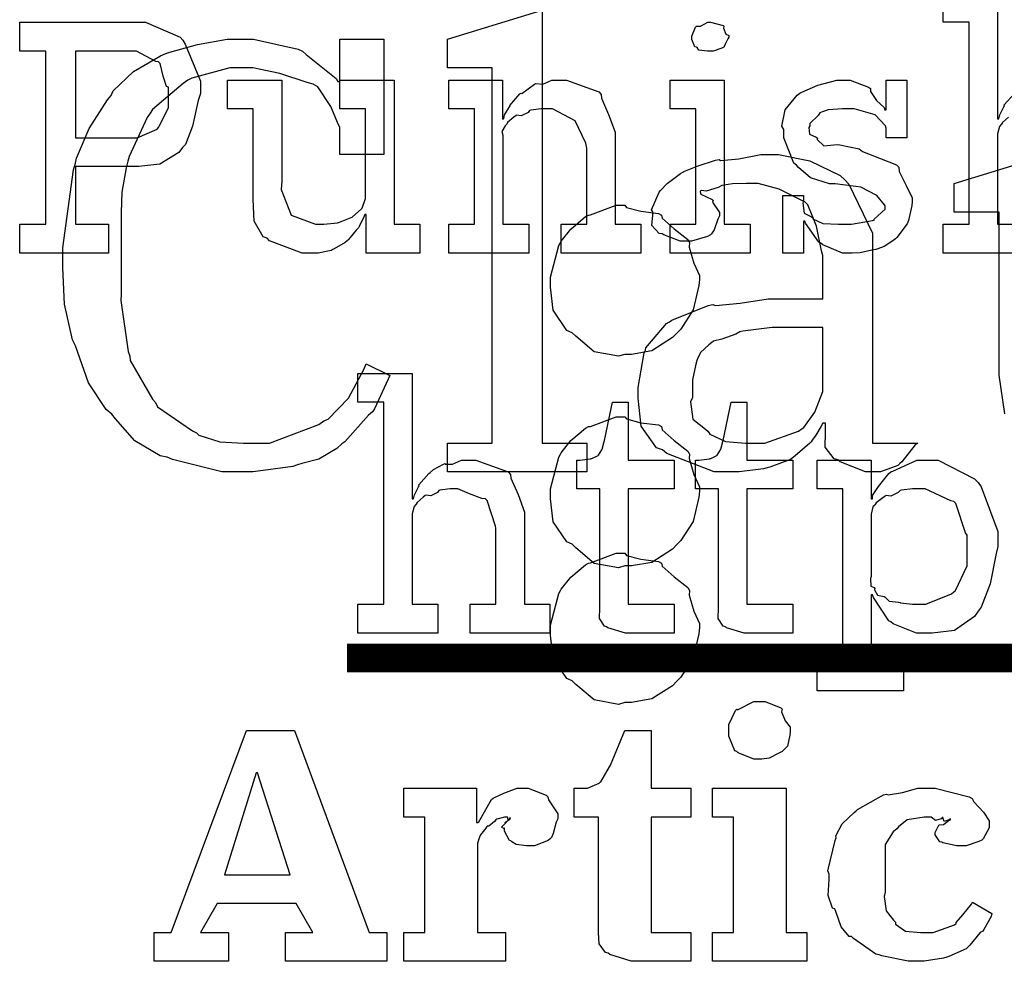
# Model space of a CAD drawing. Extents: x 0 to 8.5, y 0 to 11.
# Tile 50 of 256: x 1.009 to 1.483, y 4.542 to 4.995. Entities that reach past the tile are written whole.
import ezdxf

# ---------------------------------------------------------------- set-up
doc = ezdxf.new("R2010")
doc.units = 0
doc.layers.get('0').update_dxf_attribs({"linetype": 'CONTINUOUS'})

msp = doc.modelspace()

# ---------------------------------------------------------------- linework, layer by layer
at = {"color": 0}
for points in [[(1.49192, 4.88232), (1.4535, 4.88232), (1.4535, 4.89621), (1.4535, 4.89621), (1.46588, 4.89621), (1.46588, 4.99343), (1.4535, 4.99343), (1.4535, 5.00732)], [(1.47954, 5.00732), (1.47954, 4.947), (1.48019, 4.947), (1.48019, 4.947), (1.48068, 4.94894), (1.48269, 4.95275), (1.48301, 4.95329), (1.48275, 4.95378), (1.48768, 4.95915)], [(1.48486, 4.94769), (1.48193, 4.94526), (1.48144, 4.94444), (1.48128, 4.94417), (1.48047, 4.94325), (1.47954, 4.93972), (1.47954, 4.93853), (1.47954, 4.89621), (1.49192, 4.89621)], [(1.48318, 4.80496), (1.48036, 4.82357), (1.48036, 4.82975), (1.48036, 4.90201), (1.45865, 4.90201), (1.45865, 4.9159), (1.50424, 4.92979)]]:
    msp.add_lwpolyline(points, dxfattribs=at)
for points in [[(1.2149, 4.7909), (1.23638, 4.7909), (1.23638, 4.97146), (1.2149, 4.97146), (1.2149, 4.98535), (1.26047, 4.99924), (1.26047, 4.7909), (1.28196, 4.7909), (1.28196, 4.77701), (1.2149, 4.77701), (1.2149, 4.7909)], [(1.00912, 4.89621), (1.0217, 4.89621), (1.0217, 4.97954), (1.00912, 4.97954), (1.00912, 4.99343), (1.06358, 4.99343), (1.06961, 4.99343), (1.08626, 4.98622), (1.08767, 4.98475), (1.0887, 4.98292), (1.09614, 4.96511), (1.09614, 4.95915), (1.09505, 4.95578), (1.09234, 4.94336), (1.08887, 4.93468), (1.08746, 4.93311), (1.08567, 4.93083), (1.0765, 4.92513), (1.06646, 4.92399), (1.06315, 4.92399), (1.03603, 4.92399), (1.03603, 4.89621), (1.05187, 4.89621), (1.05187, 4.88232), (1.00912, 4.88232), (1.00912, 4.89621)], [(1.34142, 4.97954), (1.34001, 4.97954), (1.33583, 4.98004), (1.33502, 4.98122), (1.33469, 4.9815), (1.33393, 4.98167), (1.33252, 4.98514), (1.33252, 4.98628), (1.33252, 4.98671), (1.33252, 4.98671), (1.33431, 4.99115), (1.33469, 4.99149), (1.33469, 4.99149), (1.33664, 4.99149), (1.34022, 4.99343), (1.34142, 4.99343), (1.34142, 4.99343), (1.34755, 4.99181), (1.34793, 4.99149), (1.34782, 4.99061), (1.3489, 4.98779), (1.35032, 4.98699), (1.35032, 4.98671), (1.35032, 4.98628), (1.34977, 4.98551), (1.34858, 4.98286), (1.34814, 4.98172), (1.34793, 4.9815), (1.34701, 4.98101), (1.34277, 4.97954), (1.34142, 4.97954)], [(1.11523, 4.77701), (1.10645, 4.77701), (1.08268, 4.78299), (1.08008, 4.78418), (1.07671, 4.78478), (1.06445, 4.79204), (1.05523, 4.80257), (1.05339, 4.80479), (1.05067, 4.80707), (1.04221, 4.81988), (1.03706, 4.83458), (1.03603, 4.83778), (1.03445, 4.8406), (1.0306, 4.85775), (1.02995, 4.87532), (1.02995, 4.88118), (1.02989, 4.88482), (1.03499, 4.92247), (1.03603, 4.92567), (1.03651, 4.92811), (1.04259, 4.94228), (1.05132, 4.95606), (1.05317, 4.95822), (1.05414, 4.96039), (1.06386, 4.96978), (1.07682, 4.97726), (1.07943, 4.9784), (1.08133, 4.979), (1.09473, 4.98275), (1.10894, 4.98535), (1.11372, 4.98535), (1.12158, 4.98535), (1.14307, 4.98047), (1.14518, 4.97949), (1.14692, 4.97786), (1.1614, 4.96642), (1.16211, 4.96496), (1.16319, 4.96496), (1.16319, 4.98535), (1.18424, 4.98535), (1.18424, 4.92979), (1.16319, 4.92979), (1.16319, 4.94303), (1.16243, 4.94407), (1.15885, 4.95296), (1.15251, 4.96235), (1.15039, 4.96365), (1.14741, 4.96446), (1.13433, 4.96875), (1.12131, 4.97146), (1.11697, 4.97146), (1.11024, 4.97146), (1.09191, 4.96658), (1.09006, 4.9656), (1.08778, 4.96397), (1.07302, 4.95144), (1.07183, 4.94976), (1.07053, 4.9476), (1.06174, 4.92876), (1.0612, 4.92654), (1.06027, 4.92344), (1.05821, 4.91162), (1.05794, 4.90186), (1.05794, 4.89854), (1.05794, 4.86253), (1.05783, 4.8596), (1.06136, 4.83501), (1.06207, 4.83279), (1.06234, 4.83062), (1.07308, 4.81201), (1.07444, 4.81044), (1.07547, 4.80843), (1.09223, 4.79676), (1.09418, 4.7959), (1.09532, 4.79465), (1.10547, 4.79156), (1.11686, 4.7909), (1.12066, 4.7909), (1.12934, 4.7909), (1.15305, 4.79981), (1.15538, 4.80154), (1.15761, 4.80246), (1.16737, 4.81256), (1.1747, 4.82633), (1.17578, 4.8291), (1.18728, 4.82346), (1.18642, 4.82167), (1.1798, 4.8074), (1.17882, 4.80588), (1.17692, 4.80431), (1.16553, 4.79156), (1.16406, 4.79047), (1.16173, 4.78831), (1.15305, 4.78315), (1.14486, 4.78114), (1.1428, 4.78049), (1.14057, 4.77962), (1.12153, 4.77701), (1.11523, 4.77701)], [(1.03603, 4.93788), (1.06228, 4.93788), (1.0657, 4.93788), (1.0752, 4.94206), (1.07596, 4.94287), (1.07617, 4.94336), (1.08073, 4.95231), (1.08073, 4.95524), (1.08073, 4.96218), (1.07975, 4.96251), (1.07807, 4.9675), (1.07671, 4.97353), (1.07596, 4.97433), (1.07465, 4.9745), (1.06538, 4.97954), (1.06228, 4.97954), (1.03603, 4.97954), (1.03603, 4.93788)], [(1.15061, 4.88232), (1.14502, 4.88232), (1.12934, 4.88829), (1.12826, 4.88949), (1.12625, 4.89014), (1.12191, 4.89779), (1.12153, 4.90821), (1.12153, 4.91162), (1.12153, 4.95176), (1.10916, 4.95176), (1.10916, 4.96565), (1.1352, 4.96565), (1.1352, 4.91704), (1.13493, 4.91303), (1.13981, 4.90056), (1.15148, 4.89621), (1.15538, 4.89621), (1.15538, 4.89621), (1.16195, 4.89697), (1.16254, 4.89708), (1.16292, 4.89719), (1.16857, 4.89942), (1.16905, 4.89968), (1.16905, 4.89968), (1.1735, 4.9036), (1.17383, 4.90403), (1.17383, 4.90403), (1.17556, 4.90858), (1.17556, 4.9101), (1.17556, 4.95176), (1.16319, 4.95176), (1.16319, 4.96565), (1.18924, 4.96565), (1.18924, 4.89621), (1.20161, 4.89621), (1.20161, 4.88232), (1.17578, 4.88232), (1.17578, 4.90099), (1.17513, 4.90099), (1.17486, 4.90012), (1.17242, 4.89507), (1.17209, 4.89447), (1.17106, 4.89339), (1.16813, 4.88981), (1.16721, 4.88872), (1.16688, 4.8884), (1.16574, 4.88747), (1.16037, 4.88439), (1.15972, 4.88406), (1.15902, 4.88363), (1.15267, 4.88232), (1.15061, 4.88232)], [(1.2156, 4.89621), (1.22797, 4.89621), (1.22797, 4.95176), (1.2156, 4.95176), (1.2156, 4.96565), (1.24143, 4.96565), (1.24143, 4.947), (1.24208, 4.947), (1.24208, 4.947), (1.24235, 4.94894), (1.24474, 4.95275), (1.24512, 4.95329), (1.24501, 4.95335), (1.24978, 4.95893), (1.25033, 4.95936), (1.25071, 4.95921), (1.25678, 4.96365), (1.25749, 4.96392), (1.25749, 4.96392), (1.26074, 4.96371), (1.26514, 4.96565), (1.2666, 4.96565), (1.27219, 4.96565), (1.28782, 4.9599), (1.28895, 4.95871), (1.28906, 4.95697), (1.29248, 4.94911), (1.29568, 4.94054), (1.29568, 4.93767), (1.29568, 4.89621), (1.30805, 4.89621), (1.30805, 4.88232), (1.26964, 4.88232), (1.26964, 4.89621), (1.28201, 4.89621), (1.28201, 4.93289), (1.28158, 4.93533), (1.27631, 4.94596), (1.26541, 4.95176), (1.26183, 4.95176), (1.25998, 4.95176), (1.25505, 4.95107), (1.25445, 4.9509), (1.25369, 4.95003), (1.25038, 4.94835), (1.24837, 4.94879), (1.24794, 4.94851), (1.24685, 4.94775), (1.24376, 4.94526), (1.24349, 4.94444), (1.24338, 4.94417), (1.24262, 4.94353), (1.24105, 4.94081), (1.24164, 4.93913), (1.24164, 4.93853), (1.24164, 4.89621), (1.25402, 4.89621), (1.25402, 4.88232), (1.2156, 4.88232), (1.2156, 4.89621)], [(1.3221, 4.89621), (1.33447, 4.89621), (1.33447, 4.95176), (1.3221, 4.95176), (1.3221, 4.96565), (1.34814, 4.96565), (1.34814, 4.89621), (1.36051, 4.89621), (1.36051, 4.88232), (1.3221, 4.88232), (1.3221, 4.89621)], [(1.40842, 4.88232), (1.40494, 4.88232), (1.39551, 4.88633), (1.39453, 4.8871), (1.39356, 4.88753), (1.38726, 4.89675), (1.38694, 4.89774), (1.38628, 4.89774), (1.38628, 4.88232), (1.3763, 4.88232), (1.3763, 4.9101), (1.38628, 4.9101), (1.38628, 4.90771), (1.38585, 4.90636), (1.38661, 4.90158), (1.39008, 4.89979), (1.39085, 4.89925), (1.39074, 4.89882), (1.39546, 4.8966), (1.40306, 4.89621), (1.4056, 4.89621), (1.40929, 4.89621), (1.41949, 4.89806), (1.42036, 4.89839), (1.42019, 4.8986), (1.42557, 4.90349), (1.42557, 4.90511), (1.42524, 4.9056), (1.42156, 4.91004), (1.41379, 4.91411), (1.41146, 4.91444), (1.40147, 4.91575), (1.39876, 4.91575), (1.38965, 4.91857), (1.38384, 4.92361), (1.38281, 4.92464), (1.38157, 4.92567), (1.37674, 4.93778), (1.37674, 4.94179), (1.37587, 4.94336), (1.37739, 4.95133), (1.38325, 4.95833), (1.38455, 4.95936), (1.38547, 4.95979), (1.39307, 4.96317), (1.40229, 4.96565), (1.40539, 4.96565), (1.40864, 4.96565), (1.41754, 4.96224), (1.4184, 4.96153), (1.4184, 4.96013), (1.42139, 4.95583), (1.42503, 4.95242), (1.42535, 4.95133), (1.426, 4.95133), (1.426, 4.96565), (1.43599, 4.96565), (1.43599, 4.93788), (1.426, 4.93788), (1.426, 4.94243), (1.42562, 4.94363), (1.42079, 4.94889), (1.41069, 4.95176), (1.40733, 4.95176), (1.405, 4.95176), (1.39811, 4.95128), (1.39486, 4.95014), (1.3941, 4.94982), (1.39328, 4.94851), (1.38932, 4.94476), (1.38932, 4.94353), (1.38883, 4.94287), (1.38906, 4.93961), (1.39236, 4.9381), (1.39301, 4.93767), (1.39279, 4.93701), (1.396, 4.93392), (1.4025, 4.93457), (1.40365, 4.9344), (1.41297, 4.93246), (1.41465, 4.93132), (1.43099, 4.92481), (1.43207, 4.92378), (1.43229, 4.92165), (1.43565, 4.91488), (1.43858, 4.90901), (1.43858, 4.90707), (1.43832, 4.90533), (1.43674, 4.89806), (1.43642, 4.89729), (1.43604, 4.89649), (1.43121, 4.88986), (1.43056, 4.88926), (1.42925, 4.88824), (1.42507, 4.88547), (1.42193, 4.88439), (1.42101, 4.88406), (1.41911, 4.88368), (1.41347, 4.88254), (1.40967, 4.88232), (1.40842, 4.88232)], [(1.35145, 4.77701), (1.34321, 4.77701), (1.32042, 4.78592), (1.31847, 4.78765), (1.31548, 4.78857), (1.30811, 4.7991), (1.30675, 4.8125), (1.30675, 4.81694), (1.30669, 4.81771), (1.30962, 4.83431), (1.31022, 4.83561), (1.31044, 4.83675), (1.32037, 4.84842), (1.32172, 4.84928), (1.32292, 4.84999), (1.34039, 4.8571), (1.34256, 4.85753), (1.34397, 4.8571), (1.35574, 4.85829), (1.36925, 4.86035), (1.37381, 4.86035), (1.39551, 4.86035), (1.39551, 4.88118), (1.39497, 4.88346), (1.39253, 4.89524), (1.38824, 4.90554), (1.38683, 4.90701), (1.38444, 4.9081), (1.37457, 4.91308), (1.36437, 4.9159), (1.361, 4.9159), (1.35872, 4.9159), (1.352, 4.91564), (1.34798, 4.91504), (1.3469, 4.91482), (1.34522, 4.9139), (1.33946, 4.91217), (1.33708, 4.91249), (1.33648, 4.91222), (1.33648, 4.91178), (1.33681, 4.91075), (1.34223, 4.90815), (1.34277, 4.90767), (1.3425, 4.90679), (1.34581, 4.90192), (1.34581, 4.90028), (1.345, 4.89871), (1.34321, 4.89356), (1.34201, 4.8916), (1.34147, 4.89117), (1.34012, 4.8904), (1.3323, 4.88813), (1.32975, 4.88813), (1.32688, 4.88813), (1.31901, 4.89106), (1.31825, 4.8916), (1.31684, 4.89182), (1.31326, 4.89556), (1.31369, 4.90061), (1.31369, 4.90224), (1.31304, 4.9031), (1.31673, 4.91162), (1.31738, 4.91243), (1.31738, 4.91243), (1.32058, 4.91585), (1.32704, 4.92068), (1.32823, 4.92133), (1.32872, 4.92156), (1.33507, 4.92415), (1.34386, 4.92708), (1.34559, 4.9274), (1.34635, 4.92686), (1.3552, 4.92779), (1.36572, 4.92979), (1.36925, 4.92979), (1.37424, 4.92979), (1.38932, 4.92676), (1.40392, 4.91971), (1.40614, 4.91764), (1.4081, 4.91553), (1.41938, 4.89193), (1.41938, 4.884), (1.41938, 4.7909), (1.44129, 4.7909), (1.43989, 4.78999), (1.43349, 4.78185), (1.43261, 4.78114), (1.43158, 4.78011), (1.42324, 4.77701), (1.42046, 4.77701), (1.41607, 4.77701), (1.40392, 4.7819), (1.40289, 4.78288), (1.40104, 4.78331), (1.3966, 4.78901), (1.39681, 4.79617), (1.39681, 4.7985), (1.39681, 4.80046), (1.39551, 4.80046), (1.39469, 4.79904), (1.39219, 4.79476), (1.3904, 4.79232), (1.38986, 4.79156), (1.38926, 4.79085), (1.38227, 4.78472), (1.3814, 4.78418), (1.38005, 4.78304), (1.37001, 4.77929), (1.36882, 4.77897), (1.36697, 4.77849), (1.35531, 4.77701), (1.35145, 4.77701)], [(1.30035, 4.90543), (1.30111, 4.90435), (1.30805, 4.90256), (1.31646, 4.90147), (1.31793, 4.90067), (1.31831, 4.89919), (1.32406, 4.89399), (1.33057, 4.88889), (1.33138, 4.88743), (1.33116, 4.88525), (1.33344, 4.87756), (1.33615, 4.87164), (1.33615, 4.86963), (1.33588, 4.86669), (1.33312, 4.85504), (1.32726, 4.84581), (1.32552, 4.84403), (1.32324, 4.84169), (1.31321, 4.83529), (1.30355, 4.83361), (1.30035, 4.83361), (1.29715, 4.83268), (1.28548, 4.83485), (1.27669, 4.84229), (1.27496, 4.84403), (1.2723, 4.84517), (1.26573, 4.85482), (1.26454, 4.86594), (1.26454, 4.86963), (1.26449, 4.87076), (1.2685, 4.88601), (1.26931, 4.88743), (1.26964, 4.88813), (1.27436, 4.89393), (1.2813, 4.8999), (1.28277, 4.90067), (1.2838, 4.90076), (1.29617, 4.90543), (1.30035, 4.90543)], [(1.36165, 4.7909), (1.36762, 4.7909), (1.38384, 4.79671), (1.38552, 4.79785), (1.38634, 4.79844), (1.39171, 4.80578), (1.39551, 4.81581), (1.39551, 4.81912), (1.39551, 4.84646), (1.37641, 4.84646), (1.3712, 4.84646), (1.35699, 4.84483), (1.35558, 4.84451), (1.35362, 4.84332), (1.34695, 4.84088), (1.34294, 4.8399), (1.34212, 4.83931), (1.34066, 4.83826), (1.33675, 4.83458), (1.33529, 4.83149), (1.33496, 4.83062), (1.33447, 4.82883), (1.33279, 4.8214), (1.33279, 4.8189), (1.33279, 4.81282), (1.33181, 4.81071), (1.33306, 4.80246), (1.33908, 4.79753), (1.34039, 4.79656), (1.34109, 4.79514), (1.34863, 4.79161), (1.3584, 4.7909), (1.36165, 4.7909)], [(1.30035, 4.8036), (1.30111, 4.80251), (1.30805, 4.80072), (1.31646, 4.79964), (1.31793, 4.79883), (1.31831, 4.79736), (1.32406, 4.79215), (1.33057, 4.78706), (1.33138, 4.7856), (1.33116, 4.78342), (1.33344, 4.77572), (1.33615, 4.76981), (1.33615, 4.76779), (1.33588, 4.76486), (1.33312, 4.75319), (1.32726, 4.74397), (1.32552, 4.74219), (1.32324, 4.73986), (1.31321, 4.73346), (1.30355, 4.73178), (1.30035, 4.73178), (1.29715, 4.73085), (1.28548, 4.73301), (1.27669, 4.74046), (1.27496, 4.74219), (1.2723, 4.74333), (1.26573, 4.75299), (1.26454, 4.76411), (1.26454, 4.76779), (1.26449, 4.76893), (1.2685, 4.78418), (1.26931, 4.7856), (1.26964, 4.78629), (1.27436, 4.7921), (1.2813, 4.79807), (1.28277, 4.79883), (1.2838, 4.79893), (1.29617, 4.8036), (1.30035, 4.8036)], [(1.30035, 4.7379), (1.30111, 4.73682), (1.30805, 4.73503), (1.31646, 4.73394), (1.31793, 4.73313), (1.31831, 4.73167), (1.32406, 4.72646), (1.33057, 4.72136), (1.33138, 4.71989), (1.33116, 4.71772), (1.33344, 4.71001), (1.33615, 4.7041), (1.33615, 4.7021), (1.33588, 4.69917), (1.33312, 4.6875), (1.32726, 4.67828), (1.32552, 4.67649), (1.32324, 4.67415), (1.31321, 4.66775), (1.30355, 4.66607), (1.30035, 4.66607), (1.29715, 4.66515), (1.28548, 4.66732), (1.27669, 4.67475), (1.27496, 4.67649), (1.2723, 4.67763), (1.26573, 4.68728), (1.26454, 4.6984), (1.26454, 4.7021), (1.26449, 4.70324), (1.2685, 4.71847), (1.26931, 4.71989), (1.26964, 4.7206), (1.27436, 4.7264), (1.2813, 4.73236), (1.28277, 4.73313), (1.2838, 4.73324), (1.29617, 4.7379), (1.30035, 4.7379)], [(1.36507, 4.63872), (1.36236, 4.63872), (1.35487, 4.64182), (1.35422, 4.64242), (1.35324, 4.64274), (1.35032, 4.64985), (1.35032, 4.65218), (1.35032, 4.65306), (1.35032, 4.65549), (1.35357, 4.66222), (1.35422, 4.66282), (1.35455, 4.6626), (1.36241, 4.6665), (1.36507, 4.6665), (1.36778, 4.6665), (1.37527, 4.66347), (1.37592, 4.66282), (1.37565, 4.66162), (1.37739, 4.65728), (1.37983, 4.65414), (1.37983, 4.65306), (1.37983, 4.65218), (1.37967, 4.65039), (1.37858, 4.64501), (1.37657, 4.64307), (1.37592, 4.64242), (1.3744, 4.6416), (1.36974, 4.63921), (1.36621, 4.63872), (1.36507, 4.63872)], [(1.07378, 4.55539), (1.08203, 4.55539), (1.11827, 4.65261), (1.14128, 4.65261), (1.1773, 4.55539), (1.18576, 4.55539), (1.18576, 4.5415), (1.13694, 4.5415), (1.13694, 4.55539), (1.15017, 4.55539), (1.14214, 4.56928), (1.10417, 4.56928), (1.09614, 4.55539), (1.10959, 4.55539), (1.10959, 4.5415), (1.07378, 4.5415), (1.07378, 4.55539)], [(1.30707, 4.5415), (1.30339, 4.5415), (1.29308, 4.54476), (1.29232, 4.54542), (1.29102, 4.54579), (1.28798, 4.54992), (1.28754, 4.55533), (1.28754, 4.55713), (1.28754, 4.61094), (1.27582, 4.61094), (1.27582, 4.62483), (1.28038, 4.62483), (1.28239, 4.62483), (1.28798, 4.62722), (1.28841, 4.62765), (1.28868, 4.62793), (1.29297, 4.63504), (1.2934, 4.6359), (1.30035, 4.65261), (1.31293, 4.65261), (1.31293, 4.62483), (1.33203, 4.62483), (1.33203, 4.61094), (1.31293, 4.61094), (1.31293, 4.55539), (1.33203, 4.55539), (1.33203, 4.5415), (1.32964, 4.5415), (1.32427, 4.5415), (1.32248, 4.5415), (1.31863, 4.5415), (1.30995, 4.5415), (1.30707, 4.5415)], [(1.10764, 4.58317), (1.13932, 4.58317), (1.12348, 4.63222), (1.12283, 4.63222), (1.10764, 4.58317)], [(1.19401, 4.55539), (1.20399, 4.55539), (1.20399, 4.61094), (1.19401, 4.61094), (1.19401, 4.62483), (1.22895, 4.62483), (1.22895, 4.60835), (1.2296, 4.60835), (1.22998, 4.60856), (1.23611, 4.61931), (1.23698, 4.62007), (1.2372, 4.62011), (1.24202, 4.6225), (1.24848, 4.62483), (1.25065, 4.62483), (1.2538, 4.62483), (1.26248, 4.62142), (1.26324, 4.62071), (1.26351, 4.61925), (1.26801, 4.61242), (1.26801, 4.61008), (1.26725, 4.6084), (1.26579, 4.60303), (1.26497, 4.60101), (1.26454, 4.60053), (1.26335, 4.59967), (1.25689, 4.59706), (1.25478, 4.59706), (1.25304, 4.59706), (1.24799, 4.59765), (1.24598, 4.59907), (1.24544, 4.59944), (1.24474, 4.59972), (1.2424, 4.60411), (1.2424, 4.60553), (1.24213, 4.60547), (1.24099, 4.60612), (1.24311, 4.60835), (1.24327, 4.60856), (1.24306, 4.60846), (1.24246, 4.60818), (1.24501, 4.61008), (1.24523, 4.61008), (1.24501, 4.61074), (1.2449, 4.61035), (1.24425, 4.60921), (1.24382, 4.61094), (1.24371, 4.61094), (1.24235, 4.61094), (1.23872, 4.60986), (1.23828, 4.60965), (1.23752, 4.60883), (1.23486, 4.60661), (1.23405, 4.60656), (1.23394, 4.60639), (1.2334, 4.60558), (1.23155, 4.60319), (1.23085, 4.60238), (1.23069, 4.60206), (1.23036, 4.60124), (1.22938, 4.59831), (1.22938, 4.59728), (1.22938, 4.55539), (1.24284, 4.55539), (1.24284, 4.5415), (1.19401, 4.5415), (1.19401, 4.55539)], [(1.3425, 4.55539), (1.35248, 4.55539), (1.35248, 4.61094), (1.3425, 4.61094), (1.3425, 4.62483), (1.37788, 4.62483), (1.37788, 4.55539), (1.38786, 4.55539), (1.38786, 4.5415), (1.3425, 4.5415), (1.3425, 4.55539)], [(1.44129, 4.5415), (1.43664, 4.5415), (1.42393, 4.54406), (1.42264, 4.54454), (1.42111, 4.54486), (1.41026, 4.55251), (1.4094, 4.55344), (1.40826, 4.55339), (1.40435, 4.55811), (1.40181, 4.56543), (1.40136, 4.56668), (1.40018, 4.567), (1.39806, 4.57324), (1.39854, 4.58089), (1.39854, 4.58339), (1.398, 4.58507), (1.40142, 4.59972), (1.40201, 4.60097), (1.40175, 4.60194), (1.40489, 4.60764), (1.41054, 4.61312), (1.41157, 4.61399), (1.41217, 4.61464), (1.42469, 4.62158), (1.42611, 4.62201), (1.42697, 4.62158), (1.43381, 4.62278), (1.44119, 4.62483), (1.44368, 4.62483), (1.4496, 4.62483), (1.46593, 4.62071), (1.46733, 4.61985), (1.46821, 4.61833), (1.47276, 4.61328), (1.47558, 4.6091), (1.47558, 4.60769), (1.47558, 4.60574), (1.47265, 4.60042), (1.47211, 4.59988), (1.47065, 4.59918), (1.46442, 4.59706), (1.46235, 4.59706), (1.45996, 4.59706), (1.45335, 4.59853), (1.45281, 4.59879), (1.45182, 4.59896), (1.44954, 4.60243), (1.44954, 4.60357), (1.44954, 4.60357), (1.45133, 4.60704), (1.45171, 4.60726), (1.45171, 4.60726), (1.45367, 4.60736), (1.45643, 4.60954), (1.45692, 4.60965), (1.45692, 4.61008), (1.45638, 4.6096), (1.45389, 4.60883), (1.45324, 4.61074), (1.45301, 4.61074), (1.45253, 4.61014), (1.44971, 4.60921), (1.4476, 4.61094), (1.44694, 4.61094), (1.44422, 4.61094), (1.43619, 4.60954), (1.43201, 4.60628), (1.4311, 4.60531), (1.42931, 4.60385), (1.42546, 4.59765), (1.42546, 4.59169), (1.42546, 4.58968), (1.42546, 4.57471), (1.42497, 4.57269), (1.426, 4.56581), (1.42958, 4.56125), (1.43044, 4.56039), (1.43044, 4.55931), (1.43533, 4.55604), (1.44254, 4.55539), (1.44499, 4.55539), (1.44868, 4.55539), (1.45882, 4.55903), (1.45975, 4.55974), (1.45964, 4.56011), (1.46289, 4.56392), (1.46713, 4.56896), (1.46756, 4.56993), (1.47689, 4.56451), (1.47651, 4.5631), (1.47299, 4.55681), (1.47254, 4.55604), (1.47119, 4.55533), (1.46631, 4.54921), (1.4656, 4.54867), (1.46451, 4.54753), (1.45617, 4.54378), (1.45518, 4.54346), (1.45356, 4.54297), (1.44433, 4.5415), (1.44129, 4.5415)]]:
    msp.add_lwpolyline(points, close=True, dxfattribs=at)
at = {"color": 152}
for points in [[(1.17188, 4.71332), (1.18424, 4.71332), (1.18424, 4.81054), (1.17188, 4.81054), (1.17188, 4.82443), (1.19792, 4.82443), (1.19792, 4.76411), (1.19857, 4.76411), (1.19857, 4.76411), (1.19906, 4.76606), (1.20106, 4.76986), (1.20139, 4.7704), (1.20112, 4.77089), (1.20605, 4.77626), (1.2066, 4.77669), (1.2066, 4.77669), (1.20828, 4.77821), (1.21305, 4.78082), (1.21376, 4.78103), (1.21381, 4.78082), (1.21734, 4.78082), (1.22163, 4.78276), (1.22309, 4.78276), (1.22862, 4.78276), (1.24409, 4.77701), (1.24523, 4.77582), (1.2455, 4.77408), (1.24902, 4.76622), (1.25195, 4.75765), (1.25195, 4.75478), (1.25195, 4.71332), (1.26411, 4.71332), (1.26411, 4.69943), (1.22591, 4.69943), (1.22591, 4.71332), (1.23828, 4.71332), (1.23828, 4.75), (1.23801, 4.75087), (1.2341, 4.76335), (1.23329, 4.76411), (1.2315, 4.76417), (1.22559, 4.76654), (1.21994, 4.76888), (1.2181, 4.76888), (1.21625, 4.76888), (1.21132, 4.76818), (1.21072, 4.76801), (1.21007, 4.76714), (1.20692, 4.76546), (1.2047, 4.7659), (1.20421, 4.76563), (1.20323, 4.76481), (1.2003, 4.76237), (1.19982, 4.76156), (1.19965, 4.76129), (1.19884, 4.76036), (1.19792, 4.75683), (1.19792, 4.75564), (1.19792, 4.71332), (1.21029, 4.71332), (1.21029, 4.69943), (1.17188, 4.69943), (1.17188, 4.71332)], [(1.30366, 4.69943), (1.30062, 4.69943), (1.29205, 4.70199), (1.2915, 4.70247), (1.29047, 4.70275), (1.28809, 4.70643), (1.28825, 4.71164), (1.28825, 4.71332), (1.28825, 4.76888), (1.27718, 4.76888), (1.27718, 4.78276), (1.2787, 4.78276), (1.2787, 4.78276), (1.2838, 4.78331), (1.28413, 4.78342), (1.28445, 4.78347), (1.28738, 4.785), (1.2876, 4.78515), (1.2876, 4.78515), (1.28923, 4.78771), (1.28933, 4.78797), (1.28933, 4.78797), (1.29031, 4.79172), (1.29042, 4.7921), (1.29432, 4.81054), (1.30192, 4.81054), (1.30192, 4.78276), (1.32406, 4.78276), (1.32406, 4.76888), (1.30192, 4.76888), (1.30192, 4.71332), (1.32406, 4.71332), (1.32406, 4.69943), (1.32308, 4.69943), (1.32086, 4.69943), (1.32015, 4.69943), (1.3189, 4.69943), (1.31608, 4.69943), (1.31516, 4.69943), (1.31375, 4.69943), (1.31055, 4.69943), (1.30952, 4.69943), (1.30805, 4.69943), (1.30474, 4.69943), (1.30366, 4.69943)], [(1.36079, 4.69943), (1.35775, 4.69943), (1.34918, 4.70199), (1.34863, 4.70247), (1.3476, 4.70275), (1.34522, 4.70643), (1.34538, 4.71164), (1.34538, 4.71332), (1.34538, 4.76888), (1.33431, 4.76888), (1.33431, 4.78276), (1.33583, 4.78276), (1.33583, 4.78276), (1.34093, 4.78331), (1.34125, 4.78342), (1.34158, 4.78347), (1.34451, 4.785), (1.34473, 4.78515), (1.34473, 4.78515), (1.34635, 4.78771), (1.34646, 4.78797), (1.34646, 4.78797), (1.34744, 4.79172), (1.34755, 4.7921), (1.35145, 4.81054), (1.35905, 4.81054), (1.35905, 4.78276), (1.38118, 4.78276), (1.38118, 4.76888), (1.35905, 4.76888), (1.35905, 4.71332), (1.38118, 4.71332), (1.38118, 4.69943), (1.38021, 4.69943), (1.37798, 4.69943), (1.37728, 4.69943), (1.37603, 4.69943), (1.37321, 4.69943), (1.37229, 4.69943), (1.37088, 4.69943), (1.36768, 4.69943), (1.36664, 4.69943), (1.36518, 4.69943), (1.36187, 4.69943), (1.36079, 4.69943)], [(1.39274, 4.68554), (1.40511, 4.68554), (1.40511, 4.76888), (1.39274, 4.76888), (1.39274, 4.78276), (1.41878, 4.78276), (1.41878, 4.76411), (1.41943, 4.76411), (1.41943, 4.76563), (1.42231, 4.77001), (1.42731, 4.77626), (1.42833, 4.77713), (1.42925, 4.7774), (1.44075, 4.78276), (1.44461, 4.78276), (1.45101, 4.78276), (1.46858, 4.77376), (1.47021, 4.77192), (1.47174, 4.76992), (1.47976, 4.74832), (1.47976, 4.7411), (1.47889, 4.73774), (1.47601, 4.72325), (1.47179, 4.71192), (1.47021, 4.71007), (1.46853, 4.70742), (1.45888, 4.70079), (1.44814, 4.69943), (1.44461, 4.69943), (1.44054, 4.69943), (1.42936, 4.704), (1.42833, 4.70486), (1.42725, 4.70535), (1.41986, 4.71664), (1.41943, 4.71789), (1.41878, 4.71789), (1.41878, 4.68554), (1.4344, 4.68554), (1.4344, 4.67165), (1.39274, 4.67165), (1.39274, 4.68554)], [(1.44069, 4.71332), (1.44515, 4.71332), (1.45742, 4.71843), (1.4585, 4.7194), (1.45931, 4.71994), (1.465, 4.73178), (1.465, 4.73568), (1.465, 4.74653), (1.46419, 4.74778), (1.45958, 4.76183), (1.4585, 4.76281), (1.45719, 4.76318), (1.44482, 4.76888), (1.44069, 4.76888), (1.43869, 4.76888), (1.43332, 4.76818), (1.43267, 4.76801), (1.43186, 4.76708), (1.42828, 4.76531), (1.426, 4.76568), (1.42551, 4.7654), (1.42443, 4.7646), (1.42122, 4.76215), (1.42068, 4.76133), (1.42051, 4.76107), (1.41965, 4.76019), (1.41878, 4.75662), (1.41878, 4.75543), (1.41878, 4.72678), (1.41846, 4.72569), (1.41857, 4.722), (1.42025, 4.72136), (1.42051, 4.72092), (1.42036, 4.72026), (1.42188, 4.71778), (1.42497, 4.71712), (1.42551, 4.71679), (1.42546, 4.71674), (1.42746, 4.71485), (1.43201, 4.71436), (1.43267, 4.71419), (1.43289, 4.71397), (1.43875, 4.71332), (1.44069, 4.71332)]]:
    msp.add_lwpolyline(points, close=True, dxfattribs=at)
at = {"color": 152, "const_width": 0.01389}
msp.add_lwpolyline([(1.16667, 4.6875), (3.40278, 4.6875)], dxfattribs=at)

doc.saveas('drawing.dxf')
